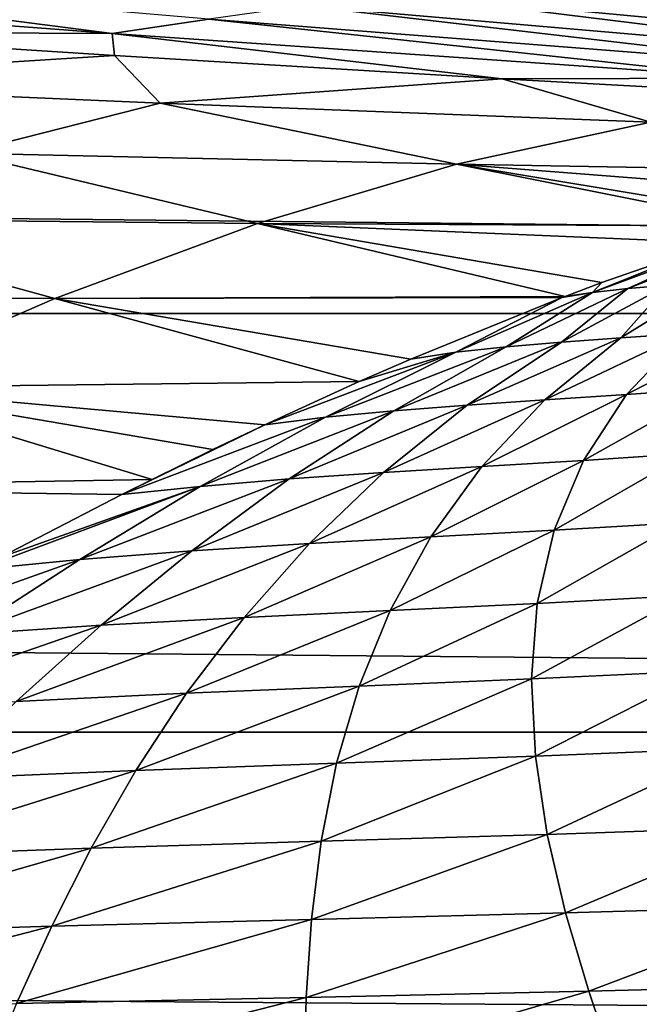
# Model space of a CAD drawing. Header units: metres. Extents: x -160 to 52, y -25 to 25.
# Tile 42 of 166: x -31.99 to -29.88, y -22.82 to -19.47. Entities that reach past the tile are written whole.
import ezdxf

# ---------------------------------------------------------------- set-up
doc = ezdxf.new("R2010")
doc.units = ezdxf.units.M
doc.layers.add('solid_509094_SW0001', color=7, linetype='CONTINUOUS')

msp = doc.modelspace()

# ---------------------------------------------------------------- linework, layer by layer
at = {"layer": 'solid_509094_SW0001'}
for points in [[(-159.199997, -18.768089, -15.748297), (-2.2, -18.768089, -15.748297), (-2.2, -20.469452, -13.46297)], [(-159.199997, -20.469452, -13.46297), (-159.199997, -18.768089, -15.748297), (-2.2, -20.469452, -13.46297)], [(-33.785088, -19.35634, 34.302586), (-31.670668, -19.517036, 34.742691), (-33.443855, -19.287962, 35.848736)], [(-31.670668, -19.517036, 34.742691), (-31.342558, -19.467815, 36.335598), (-33.443855, -19.287962, 35.848736)], [(-30.055735, -19.310045, 42.618393), (-27.945322, -19.537788, 43.291458), (-29.737211, -19.278919, 44.177803)], [(-30.37487, -19.344193, 41.056759), (-28.245531, -19.559818, 41.712074), (-30.055735, -19.310045, 42.618393)], [(-28.245531, -19.559818, 41.712074), (-27.945322, -19.537788, 43.291458), (-30.055735, -19.310045, 42.618393)], [(-33.785088, -19.35634, 34.302586), (-32.916065, -19.511728, 32.969734), (-31.670668, -19.517036, 34.742691)], [(-30.695295, -19.381672, 39.490505), (-28.548447, -19.583721, 40.118942), (-30.37487, -19.344193, 41.056759)], [(-28.548447, -19.583721, 40.118942), (-28.245531, -19.559818, 41.712074), (-30.37487, -19.344193, 41.056759)], [(-31.017647, -19.422783, 37.917496), (-28.854626, -19.60969, 38.509762), (-30.695295, -19.381672, 39.490505)], [(-28.854626, -19.60969, 38.509762), (-28.548447, -19.583721, 40.118942), (-30.695295, -19.381672, 39.490505)], [(-31.342558, -19.467815, 36.335598), (-29.164631, -19.637915, 36.882236), (-31.017647, -19.422783, 37.917496)], [(-29.164631, -19.637915, 36.882236), (-28.854626, -19.60969, 38.509762), (-31.017647, -19.422783, 37.917496)], [(-31.670668, -19.517036, 34.742691), (-29.479019, -19.668566, 35.234081), (-31.342558, -19.467815, 36.335598)], [(-29.479019, -19.668566, 35.234081), (-29.164631, -19.637915, 36.882236), (-31.342558, -19.467815, 36.335598)], [(-33.130493, -19.683105, 30.023005), (-31.66267, -19.591919, 33.202198), (-32.916065, -19.511728, 32.969734)], [(-31.670668, -19.517036, 34.742691), (-32.916065, -19.511728, 32.969734), (-31.66267, -19.591919, 33.202198)], [(-31.670668, -19.517036, 34.742691), (-31.66267, -19.591919, 33.202198), (-30.344234, -19.670893, 33.456581)], [(-31.670668, -19.517036, 34.742691), (-30.344234, -19.670893, 33.456581), (-29.479019, -19.668566, 35.234081)], [(-33.130493, -19.683105, 30.023005), (-31.507626, -19.753937, 30.23649), (-31.66267, -19.591919, 33.202198)], [(-31.507626, -19.753937, 30.23649), (-30.344234, -19.670893, 33.456581), (-31.66267, -19.591919, 33.202198)], [(-32.177891, -19.923519, 27.250183), (-31.507626, -19.753937, 30.23649), (-33.130493, -19.683105, 30.023005)], [(-31.507626, -19.753937, 30.23649), (-29.839111, -19.818071, 30.46328), (-30.344234, -19.670893, 33.456581)], [(-29.479019, -19.668566, 35.234081), (-30.344234, -19.670893, 33.456581), (-28.960299, -19.746881, 33.73333)], [(-29.839111, -19.818071, 30.46328), (-28.960299, -19.746881, 33.73333), (-30.344234, -19.670893, 33.456581)], [(-32.177891, -19.923519, 27.250183), (-30.499323, -19.962042, 27.387074), (-31.507626, -19.753937, 30.23649)], [(-30.499323, -19.962042, 27.387074), (-29.839111, -19.818071, 30.46328), (-31.507626, -19.753937, 30.23649)], [(-30.499323, -19.962042, 27.387074), (-28.769749, -19.992275, 27.527464), (-29.839111, -19.818071, 30.46328)], [(-32.859234, -20.146353, 24.463343), (-31.176126, -20.163692, 24.524082), (-32.177891, -19.923519, 27.250183)], [(-31.176126, -20.163692, 24.524082), (-30.499323, -19.962042, 27.387074), (-32.177891, -19.923519, 27.250183)], [(-31.176126, -20.163692, 24.524082), (-29.441168, -20.172714, 24.581123), (-30.499323, -19.962042, 27.387074)], [(-30.499323, -19.962042, 27.387074), (-29.0888, -20.071115, 26.086857), (-28.769749, -19.992275, 27.527464)], [(-30.499323, -19.962042, 27.387074), (-29.365644, -20.1497, 24.896614), (-29.0888, -20.071115, 26.086857)], [(-30.499323, -19.962042, 27.387074), (-29.441168, -20.172714, 24.581123), (-29.365644, -20.1497, 24.896614)], [(-33.547852, -20.41791, 21.883923), (-31.865505, -20.418629, 21.882704), (-32.859234, -20.146353, 24.463343)], [(-31.865505, -20.418629, 21.882704), (-31.176126, -20.163692, 24.524082), (-32.859234, -20.146353, 24.463343)], [(-31.865505, -20.418629, 21.882704), (-30.130627, -20.411573, 21.872387), (-31.176126, -20.163692, 24.524082)], [(-31.176126, -20.163692, 24.524082), (-29.616861, -20.22876, 23.861986), (-29.441168, -20.172714, 24.581123)], [(-31.176126, -20.163692, 24.524082), (-30.004852, -20.364328, 22.344355), (-29.616861, -20.22876, 23.861986)], [(-31.176126, -20.163692, 24.524082), (-30.130627, -20.411573, 21.872387), (-30.004852, -20.364328, 22.344355)], [(-30.037149, -20.398684, 21.992033), (-29.548122, -20.217869, 23.996239), (-29.616861, -20.22876, 23.861986)], [(-30.037149, -20.398684, 21.992033), (-29.916828, -20.384672, 22.116692), (-29.548122, -20.217869, 23.996239)], [(-30.037149, -20.398684, 21.992033), (-29.616861, -20.22876, 23.861986), (-30.004852, -20.364328, 22.344355)], [(-29.916828, -20.384672, 22.116692), (-29.466162, -20.208496, 24.10997), (-29.548122, -20.217869, 23.996239)], [(-29.916828, -20.384672, 22.116692), (-29.781828, -20.372759, 22.211475), (-29.466162, -20.208496, 24.10997)], [(-30.130627, -20.411573, 21.872387), (-30.037149, -20.398684, 21.992033), (-30.004852, -20.364328, 22.344355)], [(-29.940413, -20.552753, 20.448828), (-29.632231, -20.361811, 22.282799), (-29.781828, -20.372759, 22.211475)], [(-29.940413, -20.552753, 20.448828), (-29.722662, -20.537718, 20.491415), (-29.632231, -20.361811, 22.282799)], [(-30.501976, -20.601767, 20.17169), (-30.037149, -20.398684, 21.992033), (-30.139784, -20.415073, 21.838398)], [(-30.501976, -20.601767, 20.17169), (-30.330675, -20.583336, 20.295412), (-30.037149, -20.398684, 21.992033)], [(-30.330675, -20.583336, 20.295412), (-29.916828, -20.384672, 22.116692), (-30.037149, -20.398684, 21.992033)], [(-30.330675, -20.583336, 20.295412), (-30.143061, -20.567514, 20.385225), (-29.916828, -20.384672, 22.116692)], [(-30.143061, -20.567514, 20.385225), (-29.781828, -20.372759, 22.211475), (-29.916828, -20.384672, 22.116692)], [(-30.143061, -20.567514, 20.385225), (-29.940413, -20.552753, 20.448828), (-29.781828, -20.372759, 22.211475)], [(-30.130627, -20.411573, 21.872387), (-30.139784, -20.415073, 21.838398), (-30.037149, -20.398684, 21.992033)], [(-32.562504, -20.72114, 19.465998), (-31.865505, -20.418629, 21.882704), (-33.547852, -20.41791, 21.883923)], [(-32.562504, -20.72114, 19.465998), (-30.830458, -20.701401, 19.411882), (-31.865505, -20.418629, 21.882704)], [(-31.865505, -20.418629, 21.882704), (-30.139784, -20.415073, 21.838398), (-30.130627, -20.411573, 21.872387)], [(-31.865505, -20.418629, 21.882704), (-30.654665, -20.624502, 20.004688), (-30.139784, -20.415073, 21.838398)], [(-31.865505, -20.418629, 21.882704), (-30.830458, -20.701401, 19.411882), (-30.654665, -20.624502, 20.004688)], [(-30.501976, -20.601767, 20.17169), (-30.139784, -20.415073, 21.838398), (-30.654665, -20.624502, 20.004688)], [(-159.199997, -20.469452, -13.46297), (-2.2, -20.469452, -13.46297), (-2.2, -21.893999, -10.99558)], [(-159.199997, -21.893999, -10.99558), (-159.199997, -20.469452, -13.46297), (-2.2, -21.893999, -10.99558)], [(-30.199163, -20.763439, 18.757393), (-29.722662, -20.537718, 20.491415), (-29.940413, -20.552753, 20.448828)], [(-30.199163, -20.763439, 18.757393), (-29.921427, -20.745115, 18.784304), (-29.722662, -20.537718, 20.491415)], [(-29.921427, -20.745115, 18.784304), (-29.489933, -20.521, 20.518055), (-29.722662, -20.537718, 20.491415)], [(-29.921427, -20.745115, 18.784304), (-29.630417, -20.724821, 18.795284), (-29.489933, -20.521, 20.518055)], [(-30.713268, -20.800459, 18.631428), (-30.143061, -20.567514, 20.385225), (-30.330675, -20.583336, 20.295412)], [(-30.713268, -20.800459, 18.631428), (-30.463461, -20.781355, 18.708517), (-30.143061, -20.567514, 20.385225)], [(-30.463461, -20.781355, 18.708517), (-29.940413, -20.552753, 20.448828), (-30.143061, -20.567514, 20.385225)], [(-30.463461, -20.781355, 18.708517), (-30.199163, -20.763439, 18.757393), (-29.940413, -20.552753, 20.448828)], [(-31.151789, -20.848475, 18.36899), (-30.501976, -20.601767, 20.17169), (-30.830458, -20.701401, 19.411882)], [(-31.151789, -20.848475, 18.36899), (-30.945551, -20.822788, 18.517052), (-30.501976, -20.601767, 20.17169)], [(-30.945551, -20.822788, 18.517052), (-30.330675, -20.583336, 20.295412), (-30.501976, -20.601767, 20.17169)], [(-30.945551, -20.822788, 18.517052), (-30.713268, -20.800459, 18.631428), (-30.330675, -20.583336, 20.295412)], [(-30.830458, -20.701401, 19.411882), (-30.501976, -20.601767, 20.17169), (-30.654665, -20.624502, 20.004688)], [(-32.562504, -20.72114, 19.465998), (-31.151789, -20.848475, 18.36899), (-30.830458, -20.701401, 19.411882)], [(-33.26223, -21.063498, 17.266647), (-31.534912, -21.034103, 17.190489), (-32.562504, -20.72114, 19.465998)], [(-32.562504, -20.72114, 19.465998), (-31.328129, -20.932587, 17.818075), (-31.151789, -20.848475, 18.36899)], [(-32.562504, -20.72114, 19.465998), (-31.534912, -21.034103, 17.190489), (-31.328129, -20.932587, 17.818075)], [(-30.068247, -20.969343, 17.212067), (-29.630417, -20.724821, 18.795284), (-29.921427, -20.745115, 18.784304)], [(-30.068247, -20.969343, 17.212067), (-29.712391, -20.946167, 17.206676), (-29.630417, -20.724821, 18.795284)], [(-30.747736, -21.010805, 17.169806), (-30.199163, -20.763439, 18.757393), (-30.463461, -20.781355, 18.708517)], [(-30.747736, -21.010805, 17.169806), (-30.413433, -20.990314, 17.202099), (-30.199163, -20.763439, 18.757393)], [(-30.413433, -20.990314, 17.202099), (-29.921427, -20.745115, 18.784304), (-30.199163, -20.763439, 18.757393)], [(-30.413433, -20.990314, 17.202099), (-30.068247, -20.969343, 17.212067), (-29.921427, -20.745115, 18.784304)], [(-31.371239, -21.058655, 17.005924), (-30.713268, -20.800459, 18.631428), (-30.945551, -20.822788, 18.517052)], [(-31.371239, -21.058655, 17.005924), (-31.068747, -21.032724, 17.107893), (-30.713268, -20.800459, 18.631428)], [(-31.068747, -21.032724, 17.107893), (-30.463461, -20.781355, 18.708517), (-30.713268, -20.800459, 18.631428)], [(-31.068747, -21.032724, 17.107893), (-30.747736, -21.010805, 17.169806), (-30.463461, -20.781355, 18.708517)], [(-31.637754, -21.085697, 16.885521), (-30.945551, -20.822788, 18.517052), (-31.151789, -20.848475, 18.36899)], [(-31.637754, -21.085697, 16.885521), (-31.371239, -21.058655, 17.005924), (-30.945551, -20.822788, 18.517052)], [(-31.534912, -21.034103, 17.190489), (-31.637754, -21.085697, 16.885521), (-31.151789, -20.848475, 18.36899)], [(-31.534912, -21.034103, 17.190489), (-31.151789, -20.848475, 18.36899), (-31.328129, -20.932587, 17.818075)], [(-30.587336, -21.23011, 15.774495), (-30.068247, -20.969343, 17.212067), (-30.413433, -20.990314, 17.202099)], [(-30.587336, -21.23011, 15.774495), (-30.167751, -21.20719, 15.768555), (-30.068247, -20.969343, 17.212067)], [(-30.167751, -21.20719, 15.768555), (-29.712391, -20.946167, 17.206676), (-30.068247, -20.969343, 17.212067)], [(-30.167751, -21.20719, 15.768555), (-29.740879, -21.18191, 15.74816), (-29.712391, -20.946167, 17.206676)], [(-30.99938, -21.252598, 15.758099), (-30.413433, -20.990314, 17.202099), (-30.747736, -21.010805, 17.169806)], [(-30.99938, -21.252598, 15.758099), (-30.587336, -21.23011, 15.774495), (-30.413433, -20.990314, 17.202099)], [(-33.26223, -21.063498, 17.266647), (-31.637754, -21.085697, 16.885521), (-31.534912, -21.034103, 17.190489)], [(-31.780849, -21.30624, 15.621492), (-31.068747, -21.032724, 17.107893), (-31.371239, -21.058655, 17.005924)], [(-31.780849, -21.30624, 15.621492), (-31.399837, -21.276913, 15.711034), (-31.068747, -21.032724, 17.107893)], [(-31.399837, -21.276913, 15.711034), (-30.747736, -21.010805, 17.169806), (-31.068747, -21.032724, 17.107893)], [(-31.399837, -21.276913, 15.711034), (-30.99938, -21.252598, 15.758099), (-30.747736, -21.010805, 17.169806)], [(-33.26223, -21.063498, 17.266647), (-32.051495, -21.300089, 15.703948), (-31.637754, -21.085697, 16.885521)], [(-32.127388, -21.340525, 15.494687), (-31.371239, -21.058655, 17.005924), (-32.051495, -21.300089, 15.703948)], [(-32.127388, -21.340525, 15.494687), (-31.780849, -21.30624, 15.621492), (-31.371239, -21.058655, 17.005924)], [(-32.051495, -21.300089, 15.703948), (-31.371239, -21.058655, 17.005924), (-31.637754, -21.085697, 16.885521)], [(-30.725134, -21.480108, 14.462191), (-30.167751, -21.20719, 15.768555), (-30.587336, -21.23011, 15.774495)], [(-30.725134, -21.480108, 14.462191), (-30.224941, -21.455988, 14.44243), (-30.167751, -21.20719, 15.768555)], [(-30.224941, -21.455988, 14.44243), (-29.740879, -21.18191, 15.74816), (-30.167751, -21.20719, 15.768555)], [(-30.224941, -21.455988, 14.44243), (-29.72151, -21.429434, 14.409434), (-29.740879, -21.18191, 15.74816)], [(-31.221792, -21.503948, 14.45997), (-30.587336, -21.23011, 15.774495), (-30.99938, -21.252598, 15.758099)], [(-31.221792, -21.503948, 14.45997), (-30.725134, -21.480108, 14.462191), (-30.587336, -21.23011, 15.774495)], [(-31.708937, -21.530151, 14.426422), (-30.99938, -21.252598, 15.758099), (-31.399837, -21.276913, 15.711034)], [(-31.708937, -21.530151, 14.426422), (-31.221792, -21.503948, 14.45997), (-30.99938, -21.252598, 15.758099)], [(-32.594372, -21.596071, 14.254059), (-31.780849, -21.30624, 15.621492), (-32.127388, -21.340525, 15.494687)], [(-32.594372, -21.596071, 14.254059), (-32.175629, -21.562534, 14.348384), (-31.780849, -21.30624, 15.621492)], [(-32.175629, -21.562534, 14.348384), (-31.399837, -21.276913, 15.711034), (-31.780849, -21.30624, 15.621492)], [(-32.175629, -21.562534, 14.348384), (-31.708937, -21.530151, 14.426422), (-31.399837, -21.276913, 15.711034)], [(-30.244486, -21.713022, 13.222945), (-29.72151, -21.429434, 14.409434), (-30.224941, -21.455988, 14.44243)], [(-30.244486, -21.713022, 13.222945), (-29.659798, -21.686008, 13.180647), (-29.72151, -21.429434, 14.409434)], [(-30.830574, -21.737585, 13.253609), (-30.224941, -21.455988, 14.44243), (-30.725134, -21.480108, 14.462191)], [(-30.830574, -21.737585, 13.253609), (-30.244486, -21.713022, 13.222945), (-30.224941, -21.455988, 14.44243)], [(-31.997715, -21.789564, 13.241181), (-31.221792, -21.503948, 14.45997), (-31.708937, -21.530151, 14.426422)], [(-31.997715, -21.789564, 13.241181), (-31.417723, -21.762085, 13.263122), (-31.221792, -21.503948, 14.45997)], [(-31.417723, -21.762085, 13.263122), (-30.725134, -21.480108, 14.462191), (-31.221792, -21.503948, 14.45997)], [(-31.417723, -21.762085, 13.263122), (-30.830574, -21.737585, 13.253609), (-30.725134, -21.480108, 14.462191)], [(-32.556091, -21.82448, 13.173321), (-31.708937, -21.530151, 14.426422), (-32.175629, -21.562534, 14.348384)], [(-32.556091, -21.82448, 13.173321), (-31.997715, -21.789564, 13.241181), (-31.708937, -21.530151, 14.426422)], [(-30.231432, -21.975828, 12.098269), (-29.659798, -21.686008, 13.180647), (-30.244486, -21.713022, 13.222945)], [(-30.231432, -21.975828, 12.098269), (-29.561764, -21.949062, 12.050596), (-29.659798, -21.686008, 13.180647)], [(-31.590117, -22.024603, 12.154751), (-30.830574, -21.737585, 13.253609), (-31.417723, -21.762085, 13.263122)], [(-31.590117, -22.024603, 12.154751), (-30.907677, -22.000135, 12.136374), (-30.830574, -21.737585, 13.253609)], [(-30.907677, -22.000135, 12.136374), (-30.244486, -21.713022, 13.222945), (-30.830574, -21.737585, 13.253609)], [(-30.907677, -22.000135, 12.136374), (-30.231432, -21.975828, 12.098269), (-30.244486, -21.713022, 13.222945)], [(-32.268002, -22.052654, 12.142235), (-31.417723, -21.762085, 13.263122), (-31.997715, -21.789564, 13.241181)], [(-32.268002, -22.052654, 12.142235), (-31.590117, -22.024603, 12.154751), (-31.417723, -21.762085, 13.263122)], [(-159.199997, -21.893999, -10.99558), (-2.2, -21.893999, -10.99558), (-2.2, -23.022469, -8.379494)], [(-159.199997, -23.022469, -8.379494), (-159.199997, -21.893999, -10.99558), (-2.2, -23.022469, -8.379494)], [(-30.960506, -22.265638, 11.097378), (-30.231432, -21.975828, 12.098269), (-30.907677, -22.000135, 12.136374)], [(-30.960506, -22.265638, 11.097378), (-30.190975, -22.242157, 11.055583), (-30.231432, -21.975828, 12.098269)], [(-30.190975, -22.242157, 11.055583), (-29.561764, -21.949062, 12.050596), (-30.231432, -21.975828, 12.098269)], [(-30.190975, -22.242157, 11.055583), (-29.433701, -22.216156, 11.006849), (-29.561764, -21.949062, 12.050596)], [(-31.74189, -22.289421, 11.121588), (-30.907677, -22.000135, 12.136374), (-31.590117, -22.024603, 12.154751)], [(-31.74189, -22.289421, 11.121588), (-30.960506, -22.265638, 11.097378), (-30.907677, -22.000135, 12.136374)], [(-32.521549, -22.317251, 11.116317), (-31.590117, -22.024603, 12.154751), (-32.268002, -22.052654, 12.142235)], [(-32.521549, -22.317251, 11.116317), (-31.74189, -22.289421, 11.121588), (-31.590117, -22.024603, 12.154751)], [(-30.993357, -22.53195, 10.12324), (-30.190975, -22.242157, 11.055583), (-30.960506, -22.265638, 11.097378)], [(-30.993357, -22.53195, 10.12324), (-30.128593, -22.509712, 10.081684), (-30.190975, -22.242157, 11.055583)], [(-30.128593, -22.509712, 10.081684), (-29.433701, -22.216156, 11.006849), (-30.190975, -22.242157, 11.055583)], [(-30.128593, -22.509712, 10.081684), (-29.282248, -22.484785, 10.036459), (-29.433701, -22.216156, 11.006849)], [(-31.876137, -22.554445, 10.150195), (-30.960506, -22.265638, 11.097378), (-31.74189, -22.289421, 11.121588)], [(-31.876137, -22.554445, 10.150195), (-30.993357, -22.53195, 10.12324), (-30.960506, -22.265638, 11.097378)], [(-32.760265, -22.581194, 10.15007), (-31.74189, -22.289421, 11.121588), (-32.521549, -22.317251, 11.116317)], [(-32.760265, -22.581194, 10.15007), (-31.876137, -22.554445, 10.150195), (-31.74189, -22.289421, 11.121588)], [(-31.010632, -22.796875, 9.200306), (-30.128593, -22.509712, 10.081684), (-30.993357, -22.53195, 10.12324)], [(-31.010632, -22.796875, 9.200306), (-30.049942, -22.776133, 9.162961), (-30.128593, -22.509712, 10.081684)], [(-30.049942, -22.776133, 9.162961), (-29.282248, -22.484785, 10.036459), (-30.128593, -22.509712, 10.081684)], [(-30.049942, -22.776133, 9.162961), (-29.1143, -22.75235, 9.125934), (-29.282248, -22.484785, 10.036459)], [(-31.996012, -22.817562, 9.226965), (-30.993357, -22.53195, 10.12324), (-31.876137, -22.554445, 10.150195)], [(-31.996012, -22.817562, 9.226965), (-31.010632, -22.796875, 9.200306), (-30.993357, -22.53195, 10.12324)], [(-32.986065, -22.8423, 9.230055), (-31.876137, -22.554445, 10.150195), (-32.760265, -22.581194, 10.15007)], [(-32.986065, -22.8423, 9.230055), (-31.996012, -22.817562, 9.226965), (-31.876137, -22.554445, 10.150195)], [(-31.017059, -23.057859, 8.314631), (-30.049942, -22.776133, 9.162961), (-31.010632, -22.796875, 9.200306)], [(-31.017059, -23.057859, 8.314631), (-29.961031, -23.03871, 8.285352), (-30.049942, -22.776133, 9.162961)], [(-29.961031, -23.03871, 8.285352), (-29.1143, -22.75235, 9.125934), (-30.049942, -22.776133, 9.162961)], [(-29.961031, -23.03871, 8.285352), (-28.937132, -23.015953, 8.261171), (-29.1143, -22.75235, 9.125934)], [(-32.104969, -23.076309, 8.338178), (-31.010632, -22.796875, 9.200306), (-31.996012, -22.817562, 9.226965)], [(-32.104969, -23.076309, 8.338178), (-31.017059, -23.057859, 8.314631), (-31.010632, -22.796875, 9.200306)]]:
    msp.add_3dface(points, dxfattribs=at)

doc.saveas('drawing.dxf')
